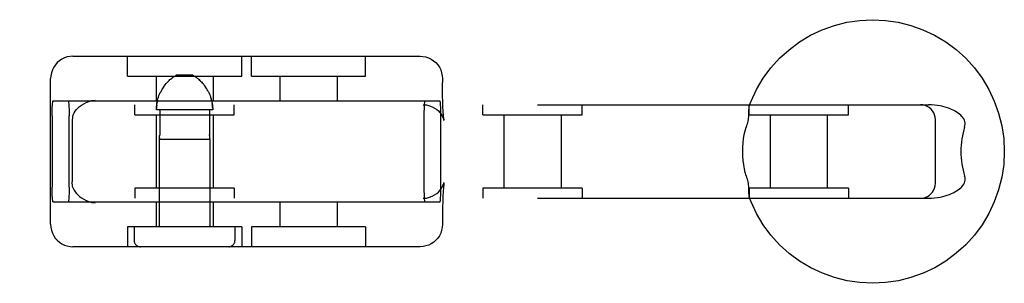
# Model space of a CAD drawing. Header units: inches. Extents: x 0 to 243, y 0 to 157.
# Tile 38 of 63: x 86.614 to 88.596, y 78.754 to 79.284. Entities that reach past the tile are written whole.
import ezdxf

# ---------------------------------------------------------------- set-up
doc = ezdxf.new("R2010")
doc.units = ezdxf.units.IN
doc.header["$LTSCALE"] = 13.357143
doc.header["$MEASUREMENT"] = 0
doc.linetypes.add('HIDDEN', pattern=[0.2, 0.1, -0.1])
doc.layers.add('DEFAULT_2', color=8, linetype='HIDDEN')

msp = doc.modelspace()

# ---------------------------------------------------------------- linework, layer by layer
at = {"layer": 'DEFAULT_2', "color": 8, "linetype": 'HIDDEN'}
for p, q in [((86.7211, 79.2106), (87.4199, 79.2106)), ((86.8308, 79.1706), (86.8308, 79.2106)), ((87.0608, 79.1706), (87.0608, 79.2106)), ((87.0802, 79.1706), (87.0802, 79.2106)), ((87.3102, 79.1706), (87.3102, 79.2106)), ((86.6761, 78.8726), (86.6761, 79.1656)), ((86.8308, 79.1706), (87.0608, 79.1706)), ((86.8883, 79.1706), (86.8883, 79.1206)), ((86.9217, 79.1678), (86.9229, 79.1686)), ((86.9241, 79.1694), (86.9229, 79.1686)), ((86.9624, 79.1726), (86.9292, 79.1726)), ((87.0033, 79.1706), (87.0033, 79.1206)), ((87.0803, 79.1706), (87.3102, 79.1706)), ((87.1377, 79.1706), (87.1377, 79.1206)), ((87.2527, 79.1706), (87.2527, 79.1206)), ((87.4649, 79.1656), (87.4649, 79.1581)), ((86.9, 79.1433), (86.8984, 79.1404)), ((86.9016, 79.1461), (86.8999, 79.1433)), ((86.9033, 79.1487), (86.9016, 79.146)), ((86.9883, 79.1487), (86.9865, 79.1511)), ((86.99, 79.146), (86.9882, 79.1487)), ((86.9916, 79.1433), (86.99, 79.1461)), ((86.9932, 79.1404), (86.9916, 79.1433)), ((86.8984, 79.1404), (86.8969, 79.1375)), ((87.0001, 79.122), (86.9993, 79.1252)), ((84.9846, 79.1131), (88.4432, 79.1131)), ((86.6812, 79.1206), (87.4598, 79.1206)), ((86.8458, 79.0931), (86.8458, 79.1131)), ((87.0458, 79.0931), (87.0458, 79.1131)), ((87.5462, 79.0931), (87.5462, 79.1131)), ((87.7462, 79.0931), (87.7462, 79.1131)), ((88.0821, 79.0931), (88.0821, 79.1131)), ((88.2821, 79.0931), (88.2821, 79.1131)), ((86.6792, 79.0906), (86.6792, 78.9476)), ((86.7135, 78.9476), (86.7135, 79.0906)), ((86.8458, 79.0931), (87.0458, 79.0931)), ((86.8883, 79.0931), (86.8883, 78.9451)), ((87.0025, 79.1026), (86.8891, 79.1026)), ((86.8957, 79.1026), (86.8957, 79.0534)), ((86.9959, 79.1026), (86.9959, 79.0534)), ((87.0033, 79.0931), (87.0033, 78.9451)), ((87.4276, 79.0906), (87.4276, 78.9476)), ((87.4618, 78.9476), (87.4618, 79.0906)), ((87.5463, 79.0931), (87.7462, 79.0931)), ((87.5887, 79.0931), (87.5887, 78.9451)), ((87.7037, 79.0931), (87.7037, 78.9451)), ((88.0821, 79.0931), (88.282, 79.0931)), ((88.1246, 79.0931), (88.1246, 78.9451)), ((88.2396, 79.0931), (88.2396, 78.9451)), ((86.7195, 79.0801), (86.7195, 78.958)), ((88.4572, 78.9551), (88.4572, 79.0831)), ((86.8948, 79.0438), (86.8949, 79.0445)), ((86.8949, 79.0441), (86.8948, 79.0438)), ((86.8948, 79.0438), (86.9968, 79.0438)), ((86.8948, 79.0438), (86.8948, 78.8676)), ((86.8949, 79.0445), (86.895, 79.0451)), ((86.9967, 79.0445), (86.9967, 79.0441)), ((86.9967, 79.0441), (86.9968, 79.0438)), ((86.9968, 79.0438), (86.9968, 79.0439)), ((86.9968, 79.0438), (86.9968, 78.8676)), ((87.0458, 78.9451), (86.8458, 78.9451)), ((86.8458, 78.9451), (86.8458, 78.9251)), ((87.0458, 78.9451), (87.0458, 78.9251)), ((87.468, 78.956), (87.4681, 78.9566)), ((87.5462, 78.9451), (87.5462, 78.9251)), ((87.7462, 78.9451), (87.5463, 78.9451)), ((87.7462, 78.9451), (87.7462, 78.9251)), ((88.282, 78.9451), (88.0821, 78.9451)), ((88.0821, 78.9451), (88.0821, 78.9251)), ((88.2821, 78.9451), (88.2821, 78.9251)), ((84.9846, 78.9251), (88.4432, 78.9251)), ((86.6812, 78.9176), (87.4598, 78.9176)), ((86.8883, 78.9176), (86.8883, 78.8676)), ((87.0033, 78.9176), (87.0033, 78.8676)), ((87.1377, 78.9176), (87.1377, 78.8676)), ((87.2527, 78.9176), (87.2527, 78.8676)), ((87.0608, 78.8676), (86.8308, 78.8676)), ((86.8308, 78.8676), (86.8308, 78.8276)), ((86.8443, 78.8676), (86.8443, 78.8401)), ((87.0473, 78.8676), (87.0473, 78.8401)), ((87.0608, 78.8676), (87.0608, 78.8276)), ((87.0802, 78.8676), (87.0802, 78.8276)), ((87.3102, 78.8676), (87.0803, 78.8676)), ((87.3102, 78.8676), (87.3102, 78.8276)), ((87.4649, 78.8801), (87.4649, 78.8726)), ((87.4199, 78.8276), (86.7211, 78.8276))]:
    msp.add_line(p, q, dxfattribs=at)
for points in [[(88.0825, 79.1112), (88.0861, 79.1205), (88.0972, 79.1439), (88.1106, 79.1662), (88.126, 79.1871), (88.1435, 79.2064), (88.1627, 79.2238), (88.1836, 79.2393), (88.2059, 79.2527), (88.2294, 79.2638), (88.2538, 79.2726), (88.279, 79.2789), (88.3048, 79.2828), (88.3307, 79.2841), (88.3567, 79.2828), (88.3824, 79.279), (88.4077, 79.2727), (88.4322, 79.264), (88.4557, 79.2528), (88.478, 79.2395), (88.4989, 79.224), (88.5182, 79.2065), (88.5357, 79.1872), (88.5512, 79.1663), (88.5646, 79.144), (88.5757, 79.1205), (88.5845, 79.096), (88.5908, 79.0708), (88.5947, 79.045), (88.5959, 79.0191)], [(86.7211, 79.2106), (86.7154, 79.2102), (86.7097, 79.2091), (86.7042, 79.2072), (86.6989, 79.2047), (86.6941, 79.2015), (86.6896, 79.1977), (86.6857, 79.1932), (86.6823, 79.1883), (86.6797, 79.183), (86.6777, 79.1773), (86.6765, 79.1715), (86.6761, 79.1656)], [(87.4199, 79.2106), (87.4257, 79.2102), (87.4313, 79.2091), (87.4369, 79.2072), (87.4421, 79.2047), (87.447, 79.2015), (87.4514, 79.1977), (87.4554, 79.1932), (87.4587, 79.1883), (87.4614, 79.183), (87.4633, 79.1773), (87.4645, 79.1715), (87.4649, 79.1656)], [(86.9033, 79.1487), (86.9051, 79.1511), (86.9068, 79.1534), (86.9085, 79.1555), (86.9102, 79.1574), (86.9118, 79.1591), (86.9134, 79.1607), (86.9149, 79.1621), (86.9164, 79.1635), (86.9178, 79.1647), (86.9192, 79.1658)], [(86.9217, 79.1678), (86.9205, 79.1668), (86.9192, 79.1658)], [(86.9241, 79.1694), (86.9252, 79.1701), (86.9263, 79.1708), (86.9273, 79.1714), (86.9283, 79.172), (86.9292, 79.1726)], [(86.9675, 79.1694), (86.9664, 79.1701), (86.9653, 79.1708), (86.9643, 79.1714), (86.9633, 79.172), (86.9624, 79.1726)], [(86.9675, 79.1694), (86.9687, 79.1686), (86.9699, 79.1678), (86.9711, 79.1668), (86.9724, 79.1658), (86.9738, 79.1647), (86.9752, 79.1635), (86.9767, 79.1621), (86.9782, 79.1607), (86.9797, 79.1591), (86.9814, 79.1574), (86.983, 79.1555), (86.9848, 79.1534), (86.9865, 79.1511)], [(86.9782, 79.1607), (86.9767, 79.1621), (86.9752, 79.1635), (86.9738, 79.1647), (86.9724, 79.1658)], [(87.468, 79.0821), (87.4681, 79.0816), (87.4681, 79.0815), (87.468, 79.0821), (87.4679, 79.0832), (87.4677, 79.0848), (87.4674, 79.087), (87.4671, 79.0898), (87.4669, 79.0932), (87.4666, 79.0973), (87.4663, 79.102), (87.466, 79.1075), (87.4657, 79.1137), (87.4655, 79.1208), (87.4652, 79.1288), (87.4651, 79.1377), (87.4649, 79.1475), (87.4649, 79.1581)], [(86.8891, 79.1026), (86.8892, 79.1058), (86.8894, 79.1091), (86.8897, 79.1124), (86.8901, 79.1156), (86.8907, 79.1188), (86.8915, 79.122), (86.8923, 79.1252), (86.8933, 79.1283), (86.8943, 79.1314), (86.8956, 79.1344), (86.8969, 79.1374)], [(86.9932, 79.1404), (86.9947, 79.1375), (86.996, 79.1344), (86.9972, 79.1314), (86.9983, 79.1283), (86.9993, 79.1252), (87.0001, 79.122), (87.0009, 79.1188), (87.0014, 79.1156), (87.0019, 79.1124), (87.0022, 79.1091), (87.0024, 79.1058), (87.0025, 79.1026)], [(86.6792, 79.0906), (86.6793, 79.0953), (86.6793, 79.0998), (86.6794, 79.1042), (86.6796, 79.1082), (86.6798, 79.1118), (86.68, 79.1148), (86.6803, 79.1173), (86.6806, 79.1191), (86.6809, 79.1202), (86.6812, 79.1206)], [(86.7115, 79.1206), (86.7118, 79.1202), (86.7121, 79.1191), (86.7124, 79.1173), (86.7126, 79.1148), (86.7129, 79.1118), (86.7131, 79.1082), (86.7133, 79.1042), (86.7134, 79.0998), (86.7134, 79.0953), (86.7135, 79.0906)], [(86.7211, 79.0912), (86.7222, 79.0941), (86.7238, 79.0971), (86.7257, 79.1001), (86.7281, 79.1032), (86.7309, 79.1064), (86.7343, 79.1094), (86.7382, 79.1124), (86.7427, 79.1152), (86.7478, 79.1177), (86.7534, 79.1198), (86.7593, 79.1213), (86.7655, 79.1223)], [(86.8897, 79.1124), (86.8894, 79.1091), (86.8892, 79.1058)], [(86.8915, 79.122), (86.8907, 79.1188), (86.8901, 79.1156)], [(87.0024, 79.1058), (87.0022, 79.1091), (87.0019, 79.1124), (87.0014, 79.1156)], [(87.4259, 79.1131), (87.4325, 79.1126), (87.4386, 79.1112), (87.4442, 79.1091), (87.4491, 79.1065), (87.4533, 79.1037), (87.4568, 79.1006), (87.4599, 79.0972), (87.4625, 79.0938), (87.4645, 79.0905), (87.466, 79.0875), (87.467, 79.0852), (87.4676, 79.0834), (87.468, 79.0822), (87.468, 79.0821)], [(87.4296, 79.1206), (87.4292, 79.1202), (87.4289, 79.1191), (87.4287, 79.1173), (87.4284, 79.1148), (87.4282, 79.1118), (87.4279, 79.1082), (87.4278, 79.1042), (87.4277, 79.0998), (87.4276, 79.0953), (87.4276, 79.0906)], [(87.4618, 79.0906), (87.4618, 79.0953), (87.4617, 79.0998), (87.4616, 79.1042), (87.4614, 79.1082), (87.4612, 79.1118), (87.461, 79.1148), (87.4607, 79.1173), (87.4604, 79.1191), (87.4601, 79.1202), (87.4598, 79.1206)], [(88.0825, 79.1112), (88.0822, 79.1103), (88.0819, 79.109), (88.0817, 79.1076), (88.0815, 79.106), (88.0814, 79.1042), (88.0813, 79.1023), (88.0812, 79.1003)], [(88.0842, 79.1131), (88.0836, 79.1128), (88.083, 79.1123), (88.0826, 79.1114)], [(88.4572, 79.0831), (88.4568, 79.0879), (88.4556, 79.0925), (88.4538, 79.0968), (88.4513, 79.1008), (88.4484, 79.1043), (88.4449, 79.1073), (88.4409, 79.1097), (88.4366, 79.1115), (88.432, 79.1127), (88.4272, 79.1131)], [(88.5161, 79.0681), (88.5168, 79.071), (88.5172, 79.0738), (88.5171, 79.0766), (88.5166, 79.0794), (88.5157, 79.0821), (88.5144, 79.0847), (88.5127, 79.0873), (88.5106, 79.0897), (88.5083, 79.0921), (88.5058, 79.0943), (88.503, 79.0964), (88.4999, 79.0984), (88.4967, 79.1003), (88.4932, 79.1021), (88.4895, 79.1038), (88.4855, 79.1054), (88.4813, 79.1069), (88.4768, 79.1083), (88.472, 79.1096), (88.4669, 79.1107), (88.4615, 79.1117), (88.4557, 79.1124), (88.4496, 79.1129), (88.4432, 79.1131)], [(86.7211, 79.0912), (86.7204, 79.0889), (86.7199, 79.0862), (86.7196, 79.0833), (86.7195, 79.0801)], [(88.0812, 79.1003), (88.0811, 79.096), (88.081, 79.0937), (88.0809, 79.0912), (88.0807, 79.0886), (88.0804, 79.0859), (88.08, 79.0831), (88.0795, 79.0801), (88.0788, 79.0771), (88.0781, 79.0741), (88.0773, 79.0711), (88.0764, 79.0681)], [(88.0693, 79.0191), (88.0695, 79.0277), (88.0701, 79.0362), (88.0711, 79.0447), (88.0725, 79.0529), (88.0743, 79.0607), (88.0764, 79.0681)], [(88.5161, 79.0681), (88.5143, 79.0624), (88.5128, 79.0566), (88.5115, 79.0505), (88.5105, 79.0444), (88.5097, 79.0381), (88.5091, 79.0318), (88.5087, 79.0254), (88.5086, 79.0191)], [(86.8952, 79.0466), (86.8951, 79.0458), (86.895, 79.0451), (86.8949, 79.0445)], [(86.8952, 79.0466), (86.8954, 79.0476), (86.8955, 79.0486), (86.8956, 79.0497), (86.8956, 79.0509)], [(86.8957, 79.0534), (86.8957, 79.0521), (86.8956, 79.0509)], [(86.9959, 79.0509), (86.9959, 79.0521), (86.9959, 79.0534)], [(86.9959, 79.0534), (86.9959, 79.0521), (86.9959, 79.0509), (86.996, 79.0497), (86.9961, 79.0486), (86.9962, 79.0476), (86.9963, 79.0466)], [(86.9967, 79.0445), (86.9966, 79.0451), (86.9965, 79.0458), (86.9963, 79.0466)], [(88.0764, 78.9701), (88.0744, 78.9766), (88.0728, 78.9839), (88.0713, 78.992), (88.0702, 79.0007), (88.0696, 79.0097), (88.0693, 79.0191)], [(88.5959, 79.0191), (88.5947, 78.9931), (88.5908, 78.9674), (88.5845, 78.9421), (88.5758, 78.9176), (88.5647, 78.8942), (88.5513, 78.8719), (88.5358, 78.851), (88.5184, 78.8317), (88.4991, 78.8143), (88.4783, 78.7988), (88.456, 78.7854), (88.4325, 78.7743), (88.408, 78.7655), (88.3828, 78.7592), (88.3571, 78.7553), (88.3311, 78.7541), (88.3052, 78.7553), (88.2794, 78.7591), (88.2542, 78.7654), (88.2297, 78.7741), (88.2062, 78.7853), (88.1838, 78.7986), (88.1629, 78.8141), (88.1436, 78.8316), (88.1262, 78.8509), (88.1106, 78.8718), (88.0973, 78.8941), (88.0861, 78.9176), (88.0825, 78.9269)], [(88.5086, 79.0191), (88.5087, 79.0127), (88.5091, 79.0063), (88.5097, 79), (88.5105, 78.9937), (88.5115, 78.9875), (88.5128, 78.9815), (88.5143, 78.9757), (88.5161, 78.9701)], [(88.0764, 78.9701), (88.0773, 78.967), (88.0781, 78.964), (88.0788, 78.961), (88.0795, 78.958), (88.08, 78.955), (88.0804, 78.9522), (88.0807, 78.9494), (88.0809, 78.9469), (88.081, 78.9444), (88.0811, 78.9421)], [(88.4432, 78.9251), (88.4496, 78.9252), (88.4557, 78.9257), (88.4615, 78.9264), (88.4669, 78.9274), (88.472, 78.9285), (88.4767, 78.9298), (88.4812, 78.9312), (88.4855, 78.9327), (88.4894, 78.9343), (88.4932, 78.936), (88.4966, 78.9378), (88.4999, 78.9397), (88.5029, 78.9417), (88.5057, 78.9438), (88.5083, 78.946), (88.5106, 78.9483), (88.5126, 78.9508), (88.5143, 78.9533), (88.5157, 78.9559), (88.5166, 78.9586), (88.5171, 78.9614), (88.5172, 78.9642), (88.5169, 78.9671), (88.5161, 78.9701)], [(86.6812, 78.9176), (86.6809, 78.9179), (86.6806, 78.919), (86.6803, 78.9208), (86.68, 78.9233), (86.6798, 78.9263), (86.6796, 78.9299), (86.6794, 78.9339), (86.6793, 78.9383), (86.6793, 78.9428), (86.6792, 78.9476)], [(86.7135, 78.9476), (86.7134, 78.9428), (86.7134, 78.9383), (86.7133, 78.9339), (86.7131, 78.9299), (86.7129, 78.9263), (86.7126, 78.9233), (86.7124, 78.9208), (86.7121, 78.919), (86.7118, 78.9179), (86.7115, 78.9176)], [(86.7211, 78.9469), (86.7204, 78.9492), (86.7199, 78.9519), (86.7196, 78.9548), (86.7195, 78.958)], [(86.7211, 78.9469), (86.7222, 78.944), (86.7238, 78.941), (86.7257, 78.938), (86.7281, 78.9349), (86.7309, 78.9317), (86.7343, 78.9287), (86.7382, 78.9257), (86.7427, 78.9229), (86.7478, 78.9204), (86.7534, 78.9183), (86.7593, 78.9168), (86.7655, 78.9158)], [(87.4259, 78.9251), (87.4325, 78.9255), (87.4386, 78.9269), (87.4442, 78.929), (87.4491, 78.9316), (87.4533, 78.9344), (87.4568, 78.9375), (87.4599, 78.9409), (87.4625, 78.9443), (87.4645, 78.9476), (87.466, 78.9506), (87.467, 78.9529), (87.4676, 78.9547), (87.468, 78.9559), (87.468, 78.956)], [(87.4276, 78.9476), (87.4276, 78.9428), (87.4277, 78.9383), (87.4278, 78.9339), (87.4279, 78.9299), (87.4282, 78.9263), (87.4284, 78.9233), (87.4287, 78.9208), (87.4289, 78.919), (87.4292, 78.9179), (87.4296, 78.9176)], [(87.4598, 78.9176), (87.4601, 78.9179), (87.4604, 78.919), (87.4607, 78.9208), (87.461, 78.9233), (87.4612, 78.9263), (87.4614, 78.9299), (87.4616, 78.9339), (87.4617, 78.9383), (87.4618, 78.9428), (87.4618, 78.9476)], [(87.4681, 78.9566), (87.468, 78.956), (87.4679, 78.9549), (87.4677, 78.9533), (87.4674, 78.9511), (87.4671, 78.9483), (87.4669, 78.9449), (87.4666, 78.9408), (87.4663, 78.9361), (87.466, 78.9306), (87.4657, 78.9244), (87.4655, 78.9173), (87.4652, 78.9093), (87.4651, 78.9004), (87.4649, 78.8906), (87.4649, 78.8801)], [(88.4272, 78.9251), (88.4321, 78.9255), (88.4368, 78.9266), (88.441, 78.9284), (88.4449, 78.9308), (88.4483, 78.9337), (88.4512, 78.9371), (88.4536, 78.9409), (88.4555, 78.9451), (88.4567, 78.9497), (88.4572, 78.9551)], [(88.0811, 78.9421), (88.0812, 78.9378), (88.0813, 78.9358), (88.0814, 78.9339), (88.0815, 78.9321), (88.0817, 78.9305), (88.0819, 78.9291), (88.0822, 78.9278), (88.0825, 78.9269)], [(88.0826, 78.9267), (88.083, 78.9258), (88.0836, 78.9253), (88.0842, 78.9251)], [(86.6761, 78.8726), (86.6766, 78.8664), (86.6777, 78.8606), (86.6797, 78.8551), (86.6823, 78.8498), (86.6855, 78.845), (86.6893, 78.8407), (86.6937, 78.8369), (86.6985, 78.8336), (86.7038, 78.831), (86.7093, 78.8291), (86.7152, 78.8279), (86.7211, 78.8276)], [(87.4649, 78.8726), (87.4645, 78.8664), (87.4633, 78.8606), (87.4614, 78.8551), (87.4588, 78.8498), (87.4555, 78.845), (87.4517, 78.8407), (87.4473, 78.8369), (87.4425, 78.8336), (87.4373, 78.831), (87.4317, 78.8291), (87.4259, 78.8279), (87.4199, 78.8276)]]:
    msp.add_lwpolyline(points, dxfattribs=at)
for centre, start, end in [((86.8568, 78.8401), 180, 270), ((87.0348, 78.8401), 270, 360)]:
    msp.add_arc(centre, 0.0125, start, end, dxfattribs=at)

doc.saveas('drawing.dxf')
